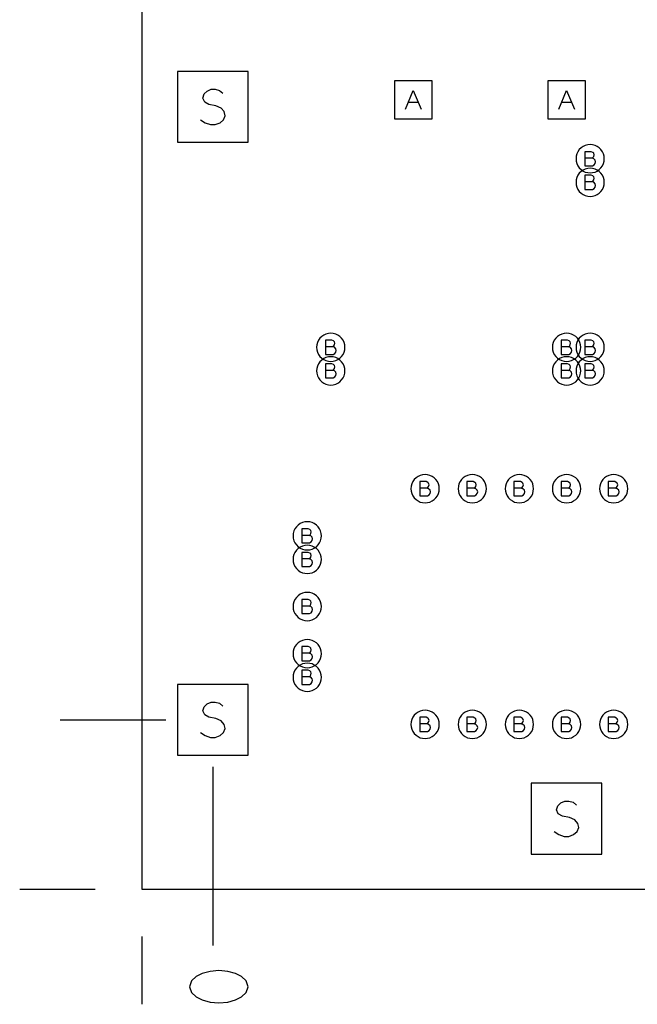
# Model space of a CAD drawing. Extents: x 280 to 610, y 250 to 460.
# Tile 3 of 53: x 320 to 333, y 294 to 315. Entities that reach past the tile are written whole.
import ezdxf

# ---------------------------------------------------------------- set-up
doc = ezdxf.new("R2010")
doc.units = 0
doc.layers.add('RVP8-IFD_G_fab_art', color=2, linetype='CONTINUOUS')

msp = doc.modelspace()

# ---------------------------------------------------------------- linework, layer by layer
at = {"layer": 'RVP8-IFD_G_fab_art'}
for points in [[(322.3, 296.6), (322.3, 336.6), (412.3, 336.6), (412.3, 296.6), (322.3, 296.6)], [(323.05, 312.45), (324.55, 312.45), (324.55, 313.95), (323.05, 313.95), (323.05, 312.45)], [(327.65, 312.95), (328.45, 312.95), (328.45, 313.75), (327.65, 313.75), (327.65, 312.95)], [(330.9, 312.95), (331.7, 312.95), (331.7, 313.75), (330.9, 313.75), (330.9, 312.95)], [(332.1, 312.1), (332.095, 312.152), (332.082, 312.203), (332.06, 312.25), (332.03, 312.293), (331.993, 312.33), (331.95, 312.36), (331.903, 312.382), (331.852, 312.395), (331.8, 312.4), (331.748, 312.395), (331.697, 312.382), (331.65, 312.36), (331.607, 312.33), (331.57, 312.293), (331.54, 312.25), (331.518, 312.203), (331.505, 312.152), (331.5, 312.1), (331.505, 312.048), (331.518, 311.997), (331.54, 311.95), (331.57, 311.907), (331.607, 311.87), (331.65, 311.84), (331.697, 311.818), (331.748, 311.805), (331.8, 311.8), (331.852, 311.805), (331.903, 311.818), (331.95, 311.84), (331.993, 311.87), (332.03, 311.907), (332.06, 311.95), (332.082, 311.997), (332.095, 312.048), (332.1, 312.1)], [(332.1, 311.6), (332.095, 311.652), (332.082, 311.703), (332.06, 311.75), (332.03, 311.793), (331.993, 311.83), (331.95, 311.86), (331.903, 311.882), (331.852, 311.895), (331.8, 311.9), (331.748, 311.895), (331.697, 311.882), (331.65, 311.86), (331.607, 311.83), (331.57, 311.793), (331.54, 311.75), (331.518, 311.703), (331.505, 311.652), (331.5, 311.6), (331.505, 311.548), (331.518, 311.497), (331.54, 311.45), (331.57, 311.407), (331.607, 311.37), (331.65, 311.34), (331.697, 311.318), (331.748, 311.305), (331.8, 311.3), (331.852, 311.305), (331.903, 311.318), (331.95, 311.34), (331.993, 311.37), (332.03, 311.407), (332.06, 311.45), (332.082, 311.497), (332.095, 311.548), (332.1, 311.6)], [(326.6, 308.1), (326.595, 308.152), (326.582, 308.203), (326.56, 308.25), (326.53, 308.293), (326.493, 308.33), (326.45, 308.36), (326.403, 308.382), (326.352, 308.395), (326.3, 308.4), (326.248, 308.395), (326.197, 308.382), (326.15, 308.36), (326.107, 308.33), (326.07, 308.293), (326.04, 308.25), (326.018, 308.203), (326.005, 308.152), (326, 308.1), (326.005, 308.048), (326.018, 307.997), (326.04, 307.95), (326.07, 307.907), (326.107, 307.87), (326.15, 307.84), (326.197, 307.818), (326.248, 307.805), (326.3, 307.8), (326.352, 307.805), (326.403, 307.818), (326.45, 307.84), (326.493, 307.87), (326.53, 307.907), (326.56, 307.95), (326.582, 307.997), (326.595, 308.048), (326.6, 308.1)], [(331.6, 308.1), (331.595, 308.152), (331.582, 308.203), (331.56, 308.25), (331.53, 308.293), (331.493, 308.33), (331.45, 308.36), (331.403, 308.382), (331.352, 308.395), (331.3, 308.4), (331.248, 308.395), (331.197, 308.382), (331.15, 308.36), (331.107, 308.33), (331.07, 308.293), (331.04, 308.25), (331.018, 308.203), (331.005, 308.152), (331, 308.1), (331.005, 308.048), (331.018, 307.997), (331.04, 307.95), (331.07, 307.907), (331.107, 307.87), (331.15, 307.84), (331.197, 307.818), (331.248, 307.805), (331.3, 307.8), (331.352, 307.805), (331.403, 307.818), (331.45, 307.84), (331.493, 307.87), (331.53, 307.907), (331.56, 307.95), (331.582, 307.997), (331.595, 308.048), (331.6, 308.1)], [(332.1, 308.1), (332.095, 308.152), (332.082, 308.203), (332.06, 308.25), (332.03, 308.293), (331.993, 308.33), (331.95, 308.36), (331.903, 308.382), (331.852, 308.395), (331.8, 308.4), (331.748, 308.395), (331.697, 308.382), (331.65, 308.36), (331.607, 308.33), (331.57, 308.293), (331.54, 308.25), (331.518, 308.203), (331.505, 308.152), (331.5, 308.1), (331.505, 308.048), (331.518, 307.997), (331.54, 307.95), (331.57, 307.907), (331.607, 307.87), (331.65, 307.84), (331.697, 307.818), (331.748, 307.805), (331.8, 307.8), (331.852, 307.805), (331.903, 307.818), (331.95, 307.84), (331.993, 307.87), (332.03, 307.907), (332.06, 307.95), (332.082, 307.997), (332.095, 308.048), (332.1, 308.1)], [(326.6, 307.6), (326.595, 307.652), (326.582, 307.703), (326.56, 307.75), (326.53, 307.793), (326.493, 307.83), (326.45, 307.86), (326.403, 307.882), (326.352, 307.895), (326.3, 307.9), (326.248, 307.895), (326.197, 307.882), (326.15, 307.86), (326.107, 307.83), (326.07, 307.793), (326.04, 307.75), (326.018, 307.703), (326.005, 307.652), (326, 307.6), (326.005, 307.548), (326.018, 307.497), (326.04, 307.45), (326.07, 307.407), (326.107, 307.37), (326.15, 307.34), (326.197, 307.318), (326.248, 307.305), (326.3, 307.3), (326.352, 307.305), (326.403, 307.318), (326.45, 307.34), (326.493, 307.37), (326.53, 307.407), (326.56, 307.45), (326.582, 307.497), (326.595, 307.548), (326.6, 307.6)], [(331.6, 307.6), (331.595, 307.652), (331.582, 307.703), (331.56, 307.75), (331.53, 307.793), (331.493, 307.83), (331.45, 307.86), (331.403, 307.882), (331.352, 307.895), (331.3, 307.9), (331.248, 307.895), (331.197, 307.882), (331.15, 307.86), (331.107, 307.83), (331.07, 307.793), (331.04, 307.75), (331.018, 307.703), (331.005, 307.652), (331, 307.6), (331.005, 307.548), (331.018, 307.497), (331.04, 307.45), (331.07, 307.407), (331.107, 307.37), (331.15, 307.34), (331.197, 307.318), (331.248, 307.305), (331.3, 307.3), (331.352, 307.305), (331.403, 307.318), (331.45, 307.34), (331.493, 307.37), (331.53, 307.407), (331.56, 307.45), (331.582, 307.497), (331.595, 307.548), (331.6, 307.6)], [(332.1, 307.6), (332.095, 307.652), (332.082, 307.703), (332.06, 307.75), (332.03, 307.793), (331.993, 307.83), (331.95, 307.86), (331.903, 307.882), (331.852, 307.895), (331.8, 307.9), (331.748, 307.895), (331.697, 307.882), (331.65, 307.86), (331.607, 307.83), (331.57, 307.793), (331.54, 307.75), (331.518, 307.703), (331.505, 307.652), (331.5, 307.6), (331.505, 307.548), (331.518, 307.497), (331.54, 307.45), (331.57, 307.407), (331.607, 307.37), (331.65, 307.34), (331.697, 307.318), (331.748, 307.305), (331.8, 307.3), (331.852, 307.305), (331.903, 307.318), (331.95, 307.34), (331.993, 307.37), (332.03, 307.407), (332.06, 307.45), (332.082, 307.497), (332.095, 307.548), (332.1, 307.6)], [(328.6, 305.1), (328.595, 305.152), (328.582, 305.203), (328.56, 305.25), (328.53, 305.293), (328.493, 305.33), (328.45, 305.36), (328.403, 305.382), (328.352, 305.395), (328.3, 305.4), (328.248, 305.395), (328.197, 305.382), (328.15, 305.36), (328.107, 305.33), (328.07, 305.293), (328.04, 305.25), (328.018, 305.203), (328.005, 305.152), (328, 305.1), (328.005, 305.048), (328.018, 304.997), (328.04, 304.95), (328.07, 304.907), (328.107, 304.87), (328.15, 304.84), (328.197, 304.818), (328.248, 304.805), (328.3, 304.8), (328.352, 304.805), (328.403, 304.818), (328.45, 304.84), (328.493, 304.87), (328.53, 304.907), (328.56, 304.95), (328.582, 304.997), (328.595, 305.048), (328.6, 305.1)], [(329.6, 305.1), (329.595, 305.152), (329.582, 305.203), (329.56, 305.25), (329.53, 305.293), (329.493, 305.33), (329.45, 305.36), (329.403, 305.382), (329.352, 305.395), (329.3, 305.4), (329.248, 305.395), (329.197, 305.382), (329.15, 305.36), (329.107, 305.33), (329.07, 305.293), (329.04, 305.25), (329.018, 305.203), (329.005, 305.152), (329, 305.1), (329.005, 305.048), (329.018, 304.997), (329.04, 304.95), (329.07, 304.907), (329.107, 304.87), (329.15, 304.84), (329.197, 304.818), (329.248, 304.805), (329.3, 304.8), (329.352, 304.805), (329.403, 304.818), (329.45, 304.84), (329.493, 304.87), (329.53, 304.907), (329.56, 304.95), (329.582, 304.997), (329.595, 305.048), (329.6, 305.1)], [(330.6, 305.1), (330.595, 305.152), (330.582, 305.203), (330.56, 305.25), (330.53, 305.293), (330.493, 305.33), (330.45, 305.36), (330.403, 305.382), (330.352, 305.395), (330.3, 305.4), (330.248, 305.395), (330.197, 305.382), (330.15, 305.36), (330.107, 305.33), (330.07, 305.293), (330.04, 305.25), (330.018, 305.203), (330.005, 305.152), (330, 305.1), (330.005, 305.048), (330.018, 304.997), (330.04, 304.95), (330.07, 304.907), (330.107, 304.87), (330.15, 304.84), (330.197, 304.818), (330.248, 304.805), (330.3, 304.8), (330.352, 304.805), (330.403, 304.818), (330.45, 304.84), (330.493, 304.87), (330.53, 304.907), (330.56, 304.95), (330.582, 304.997), (330.595, 305.048), (330.6, 305.1)], [(331.6, 305.1), (331.595, 305.152), (331.582, 305.203), (331.56, 305.25), (331.53, 305.293), (331.493, 305.33), (331.45, 305.36), (331.403, 305.382), (331.352, 305.395), (331.3, 305.4), (331.248, 305.395), (331.197, 305.382), (331.15, 305.36), (331.107, 305.33), (331.07, 305.293), (331.04, 305.25), (331.018, 305.203), (331.005, 305.152), (331, 305.1), (331.005, 305.048), (331.018, 304.997), (331.04, 304.95), (331.07, 304.907), (331.107, 304.87), (331.15, 304.84), (331.197, 304.818), (331.248, 304.805), (331.3, 304.8), (331.352, 304.805), (331.403, 304.818), (331.45, 304.84), (331.493, 304.87), (331.53, 304.907), (331.56, 304.95), (331.582, 304.997), (331.595, 305.048), (331.6, 305.1)], [(332.6, 305.1), (332.595, 305.152), (332.582, 305.203), (332.56, 305.25), (332.53, 305.293), (332.493, 305.33), (332.45, 305.36), (332.403, 305.382), (332.352, 305.395), (332.3, 305.4), (332.248, 305.395), (332.197, 305.382), (332.15, 305.36), (332.107, 305.33), (332.07, 305.293), (332.04, 305.25), (332.018, 305.203), (332.005, 305.152), (332, 305.1), (332.005, 305.048), (332.018, 304.997), (332.04, 304.95), (332.07, 304.907), (332.107, 304.87), (332.15, 304.84), (332.197, 304.818), (332.248, 304.805), (332.3, 304.8), (332.352, 304.805), (332.403, 304.818), (332.45, 304.84), (332.493, 304.87), (332.53, 304.907), (332.56, 304.95), (332.582, 304.997), (332.595, 305.048), (332.6, 305.1)], [(326.1, 304.1), (326.095, 304.152), (326.082, 304.203), (326.06, 304.25), (326.03, 304.293), (325.993, 304.33), (325.95, 304.36), (325.903, 304.382), (325.852, 304.395), (325.8, 304.4), (325.748, 304.395), (325.697, 304.382), (325.65, 304.36), (325.607, 304.33), (325.57, 304.293), (325.54, 304.25), (325.518, 304.203), (325.505, 304.152), (325.5, 304.1), (325.505, 304.048), (325.518, 303.997), (325.54, 303.95), (325.57, 303.907), (325.607, 303.87), (325.65, 303.84), (325.697, 303.818), (325.748, 303.805), (325.8, 303.8), (325.852, 303.805), (325.903, 303.818), (325.95, 303.84), (325.993, 303.87), (326.03, 303.907), (326.06, 303.95), (326.082, 303.997), (326.095, 304.048), (326.1, 304.1)], [(326.1, 303.6), (326.095, 303.652), (326.082, 303.703), (326.06, 303.75), (326.03, 303.793), (325.993, 303.83), (325.95, 303.86), (325.903, 303.882), (325.852, 303.895), (325.8, 303.9), (325.748, 303.895), (325.697, 303.882), (325.65, 303.86), (325.607, 303.83), (325.57, 303.793), (325.54, 303.75), (325.518, 303.703), (325.505, 303.652), (325.5, 303.6), (325.505, 303.548), (325.518, 303.497), (325.54, 303.45), (325.57, 303.407), (325.607, 303.37), (325.65, 303.34), (325.697, 303.318), (325.748, 303.305), (325.8, 303.3), (325.852, 303.305), (325.903, 303.318), (325.95, 303.34), (325.993, 303.37), (326.03, 303.407), (326.06, 303.45), (326.082, 303.497), (326.095, 303.548), (326.1, 303.6)], [(326.1, 302.6), (326.095, 302.652), (326.082, 302.703), (326.06, 302.75), (326.03, 302.793), (325.993, 302.83), (325.95, 302.86), (325.903, 302.882), (325.852, 302.895), (325.8, 302.9), (325.748, 302.895), (325.697, 302.882), (325.65, 302.86), (325.607, 302.83), (325.57, 302.793), (325.54, 302.75), (325.518, 302.703), (325.505, 302.652), (325.5, 302.6), (325.505, 302.548), (325.518, 302.497), (325.54, 302.45), (325.57, 302.407), (325.607, 302.37), (325.65, 302.34), (325.697, 302.318), (325.748, 302.305), (325.8, 302.3), (325.852, 302.305), (325.903, 302.318), (325.95, 302.34), (325.993, 302.37), (326.03, 302.407), (326.06, 302.45), (326.082, 302.497), (326.095, 302.548), (326.1, 302.6)], [(326.1, 301.6), (326.095, 301.652), (326.082, 301.703), (326.06, 301.75), (326.03, 301.793), (325.993, 301.83), (325.95, 301.86), (325.903, 301.882), (325.852, 301.895), (325.8, 301.9), (325.748, 301.895), (325.697, 301.882), (325.65, 301.86), (325.607, 301.83), (325.57, 301.793), (325.54, 301.75), (325.518, 301.703), (325.505, 301.652), (325.5, 301.6), (325.505, 301.548), (325.518, 301.497), (325.54, 301.45), (325.57, 301.407), (325.607, 301.37), (325.65, 301.34), (325.697, 301.318), (325.748, 301.305), (325.8, 301.3), (325.852, 301.305), (325.903, 301.318), (325.95, 301.34), (325.993, 301.37), (326.03, 301.407), (326.06, 301.45), (326.082, 301.497), (326.095, 301.548), (326.1, 301.6)], [(326.1, 301.1), (326.095, 301.152), (326.082, 301.203), (326.06, 301.25), (326.03, 301.293), (325.993, 301.33), (325.95, 301.36), (325.903, 301.382), (325.852, 301.395), (325.8, 301.4), (325.748, 301.395), (325.697, 301.382), (325.65, 301.36), (325.607, 301.33), (325.57, 301.293), (325.54, 301.25), (325.518, 301.203), (325.505, 301.152), (325.5, 301.1), (325.505, 301.048), (325.518, 300.997), (325.54, 300.95), (325.57, 300.907), (325.607, 300.87), (325.65, 300.84), (325.697, 300.818), (325.748, 300.805), (325.8, 300.8), (325.852, 300.805), (325.903, 300.818), (325.95, 300.84), (325.993, 300.87), (326.03, 300.907), (326.06, 300.95), (326.082, 300.997), (326.095, 301.048), (326.1, 301.1)], [(323.05, 299.45), (324.55, 299.45), (324.55, 300.95), (323.05, 300.95), (323.05, 299.45)], [(328.6, 300.1), (328.595, 300.152), (328.582, 300.203), (328.56, 300.25), (328.53, 300.293), (328.493, 300.33), (328.45, 300.36), (328.403, 300.382), (328.352, 300.395), (328.3, 300.4), (328.248, 300.395), (328.197, 300.382), (328.15, 300.36), (328.107, 300.33), (328.07, 300.293), (328.04, 300.25), (328.018, 300.203), (328.005, 300.152), (328, 300.1), (328.005, 300.048), (328.018, 299.997), (328.04, 299.95), (328.07, 299.907), (328.107, 299.87), (328.15, 299.84), (328.197, 299.818), (328.248, 299.805), (328.3, 299.8), (328.352, 299.805), (328.403, 299.818), (328.45, 299.84), (328.493, 299.87), (328.53, 299.907), (328.56, 299.95), (328.582, 299.997), (328.595, 300.048), (328.6, 300.1)], [(329.6, 300.1), (329.595, 300.152), (329.582, 300.203), (329.56, 300.25), (329.53, 300.293), (329.493, 300.33), (329.45, 300.36), (329.403, 300.382), (329.352, 300.395), (329.3, 300.4), (329.248, 300.395), (329.197, 300.382), (329.15, 300.36), (329.107, 300.33), (329.07, 300.293), (329.04, 300.25), (329.018, 300.203), (329.005, 300.152), (329, 300.1), (329.005, 300.048), (329.018, 299.997), (329.04, 299.95), (329.07, 299.907), (329.107, 299.87), (329.15, 299.84), (329.197, 299.818), (329.248, 299.805), (329.3, 299.8), (329.352, 299.805), (329.403, 299.818), (329.45, 299.84), (329.493, 299.87), (329.53, 299.907), (329.56, 299.95), (329.582, 299.997), (329.595, 300.048), (329.6, 300.1)], [(330.6, 300.1), (330.595, 300.152), (330.582, 300.203), (330.56, 300.25), (330.53, 300.293), (330.493, 300.33), (330.45, 300.36), (330.403, 300.382), (330.352, 300.395), (330.3, 300.4), (330.248, 300.395), (330.197, 300.382), (330.15, 300.36), (330.107, 300.33), (330.07, 300.293), (330.04, 300.25), (330.018, 300.203), (330.005, 300.152), (330, 300.1), (330.005, 300.048), (330.018, 299.997), (330.04, 299.95), (330.07, 299.907), (330.107, 299.87), (330.15, 299.84), (330.197, 299.818), (330.248, 299.805), (330.3, 299.8), (330.352, 299.805), (330.403, 299.818), (330.45, 299.84), (330.493, 299.87), (330.53, 299.907), (330.56, 299.95), (330.582, 299.997), (330.595, 300.048), (330.6, 300.1)], [(331.6, 300.1), (331.595, 300.152), (331.582, 300.203), (331.56, 300.25), (331.53, 300.293), (331.493, 300.33), (331.45, 300.36), (331.403, 300.382), (331.352, 300.395), (331.3, 300.4), (331.248, 300.395), (331.197, 300.382), (331.15, 300.36), (331.107, 300.33), (331.07, 300.293), (331.04, 300.25), (331.018, 300.203), (331.005, 300.152), (331, 300.1), (331.005, 300.048), (331.018, 299.997), (331.04, 299.95), (331.07, 299.907), (331.107, 299.87), (331.15, 299.84), (331.197, 299.818), (331.248, 299.805), (331.3, 299.8), (331.352, 299.805), (331.403, 299.818), (331.45, 299.84), (331.493, 299.87), (331.53, 299.907), (331.56, 299.95), (331.582, 299.997), (331.595, 300.048), (331.6, 300.1)], [(332.6, 300.1), (332.595, 300.152), (332.582, 300.203), (332.56, 300.25), (332.53, 300.293), (332.493, 300.33), (332.45, 300.36), (332.403, 300.382), (332.352, 300.395), (332.3, 300.4), (332.248, 300.395), (332.197, 300.382), (332.15, 300.36), (332.107, 300.33), (332.07, 300.293), (332.04, 300.25), (332.018, 300.203), (332.005, 300.152), (332, 300.1), (332.005, 300.048), (332.018, 299.997), (332.04, 299.95), (332.07, 299.907), (332.107, 299.87), (332.15, 299.84), (332.197, 299.818), (332.248, 299.805), (332.3, 299.8), (332.352, 299.805), (332.403, 299.818), (332.45, 299.84), (332.493, 299.87), (332.53, 299.907), (332.56, 299.95), (332.582, 299.997), (332.595, 300.048), (332.6, 300.1)], [(330.55, 297.35), (332.05, 297.35), (332.05, 298.85), (330.55, 298.85), (330.55, 297.35)], [(323.3, 294.535), (323.342, 294.411), (323.446, 294.318), (323.571, 294.256), (323.738, 294.21), (323.925, 294.194), (324.113, 294.21), (324.279, 294.256), (324.404, 294.318), (324.508, 294.411), (324.55, 294.535), (324.508, 294.659), (324.404, 294.752), (324.279, 294.814), (324.113, 294.86), (323.925, 294.876), (323.738, 294.86), (323.571, 294.814), (323.446, 294.752), (323.342, 294.659), (323.3, 294.535), (323.3, 294.535)]]:
    msp.add_lwpolyline(points, close=True, dxfattribs=at)
for points in [[(323.538, 312.925), (323.638, 312.862), (323.75, 312.825), (323.85, 312.825), (323.95, 312.862), (324.025, 312.925), (324.062, 313.013), (324.038, 313.1), (323.975, 313.175), (323.863, 313.225), (323.713, 313.25), (323.625, 313.3), (323.587, 313.387), (323.613, 313.475), (323.675, 313.537), (323.762, 313.575), (323.85, 313.575), (323.938, 313.55), (324.013, 313.488)], [(327.883, 313.15), (328.05, 313.55), (328.217, 313.15)], [(331.133, 313.15), (331.3, 313.55), (331.467, 313.15)], [(328.157, 313.29), (327.943, 313.29)], [(331.407, 313.29), (331.193, 313.29)], [(331.84, 312.11), (331.86, 312.125), (331.875, 312.15), (331.885, 312.185), (331.875, 312.215), (331.855, 312.235), (331.82, 312.25), (331.685, 312.25), (331.685, 311.95), (331.85, 311.95), (331.885, 311.97), (331.905, 312), (331.915, 312.035), (331.905, 312.07), (331.875, 312.1), (331.84, 312.11), (331.685, 312.11)], [(331.84, 311.61), (331.86, 311.625), (331.875, 311.65), (331.885, 311.685), (331.875, 311.715), (331.855, 311.735), (331.82, 311.75), (331.685, 311.75), (331.685, 311.45), (331.85, 311.45), (331.885, 311.47), (331.905, 311.5), (331.915, 311.535), (331.905, 311.57), (331.875, 311.6), (331.84, 311.61), (331.685, 311.61)], [(326.34, 308.11), (326.36, 308.125), (326.375, 308.15), (326.385, 308.185), (326.375, 308.215), (326.355, 308.235), (326.32, 308.25), (326.185, 308.25), (326.185, 307.95), (326.35, 307.95), (326.385, 307.97), (326.405, 308), (326.415, 308.035), (326.405, 308.07), (326.375, 308.1), (326.34, 308.11), (326.185, 308.11)], [(331.34, 308.11), (331.36, 308.125), (331.375, 308.15), (331.385, 308.185), (331.375, 308.215), (331.355, 308.235), (331.32, 308.25), (331.185, 308.25), (331.185, 307.95), (331.35, 307.95), (331.385, 307.97), (331.405, 308), (331.415, 308.035), (331.405, 308.07), (331.375, 308.1), (331.34, 308.11), (331.185, 308.11)], [(331.84, 308.11), (331.86, 308.125), (331.875, 308.15), (331.885, 308.185), (331.875, 308.215), (331.855, 308.235), (331.82, 308.25), (331.685, 308.25), (331.685, 307.95), (331.85, 307.95), (331.885, 307.97), (331.905, 308), (331.915, 308.035), (331.905, 308.07), (331.875, 308.1), (331.84, 308.11), (331.685, 308.11)], [(326.34, 307.61), (326.36, 307.625), (326.375, 307.65), (326.385, 307.685), (326.375, 307.715), (326.355, 307.735), (326.32, 307.75), (326.185, 307.75), (326.185, 307.45), (326.35, 307.45), (326.385, 307.47), (326.405, 307.5), (326.415, 307.535), (326.405, 307.57), (326.375, 307.6), (326.34, 307.61), (326.185, 307.61)], [(331.34, 307.61), (331.36, 307.625), (331.375, 307.65), (331.385, 307.685), (331.375, 307.715), (331.355, 307.735), (331.32, 307.75), (331.185, 307.75), (331.185, 307.45), (331.35, 307.45), (331.385, 307.47), (331.405, 307.5), (331.415, 307.535), (331.405, 307.57), (331.375, 307.6), (331.34, 307.61), (331.185, 307.61)], [(331.84, 307.61), (331.86, 307.625), (331.875, 307.65), (331.885, 307.685), (331.875, 307.715), (331.855, 307.735), (331.82, 307.75), (331.685, 307.75), (331.685, 307.45), (331.85, 307.45), (331.885, 307.47), (331.905, 307.5), (331.915, 307.535), (331.905, 307.57), (331.875, 307.6), (331.84, 307.61), (331.685, 307.61)], [(328.34, 305.11), (328.36, 305.125), (328.375, 305.15), (328.385, 305.185), (328.375, 305.215), (328.355, 305.235), (328.32, 305.25), (328.185, 305.25), (328.185, 304.95), (328.35, 304.95), (328.385, 304.97), (328.405, 305), (328.415, 305.035), (328.405, 305.07), (328.375, 305.1), (328.34, 305.11), (328.185, 305.11)], [(329.34, 305.11), (329.36, 305.125), (329.375, 305.15), (329.385, 305.185), (329.375, 305.215), (329.355, 305.235), (329.32, 305.25), (329.185, 305.25), (329.185, 304.95), (329.35, 304.95), (329.385, 304.97), (329.405, 305), (329.415, 305.035), (329.405, 305.07), (329.375, 305.1), (329.34, 305.11), (329.185, 305.11)], [(330.34, 305.11), (330.36, 305.125), (330.375, 305.15), (330.385, 305.185), (330.375, 305.215), (330.355, 305.235), (330.32, 305.25), (330.185, 305.25), (330.185, 304.95), (330.35, 304.95), (330.385, 304.97), (330.405, 305), (330.415, 305.035), (330.405, 305.07), (330.375, 305.1), (330.34, 305.11), (330.185, 305.11)], [(331.34, 305.11), (331.36, 305.125), (331.375, 305.15), (331.385, 305.185), (331.375, 305.215), (331.355, 305.235), (331.32, 305.25), (331.185, 305.25), (331.185, 304.95), (331.35, 304.95), (331.385, 304.97), (331.405, 305), (331.415, 305.035), (331.405, 305.07), (331.375, 305.1), (331.34, 305.11), (331.185, 305.11)], [(332.34, 305.11), (332.36, 305.125), (332.375, 305.15), (332.385, 305.185), (332.375, 305.215), (332.355, 305.235), (332.32, 305.25), (332.185, 305.25), (332.185, 304.95), (332.35, 304.95), (332.385, 304.97), (332.405, 305), (332.415, 305.035), (332.405, 305.07), (332.375, 305.1), (332.34, 305.11), (332.185, 305.11)], [(325.84, 304.11), (325.86, 304.125), (325.875, 304.15), (325.885, 304.185), (325.875, 304.215), (325.855, 304.235), (325.82, 304.25), (325.685, 304.25), (325.685, 303.95), (325.85, 303.95), (325.885, 303.97), (325.905, 304), (325.915, 304.035), (325.905, 304.07), (325.875, 304.1), (325.84, 304.11), (325.685, 304.11)], [(325.84, 303.61), (325.86, 303.625), (325.875, 303.65), (325.885, 303.685), (325.875, 303.715), (325.855, 303.735), (325.82, 303.75), (325.685, 303.75), (325.685, 303.45), (325.85, 303.45), (325.885, 303.47), (325.905, 303.5), (325.915, 303.535), (325.905, 303.57), (325.875, 303.6), (325.84, 303.61), (325.685, 303.61)], [(325.84, 302.61), (325.86, 302.625), (325.875, 302.65), (325.885, 302.685), (325.875, 302.715), (325.855, 302.735), (325.82, 302.75), (325.685, 302.75), (325.685, 302.45), (325.85, 302.45), (325.885, 302.47), (325.905, 302.5), (325.915, 302.535), (325.905, 302.57), (325.875, 302.6), (325.84, 302.61), (325.685, 302.61)], [(325.84, 301.61), (325.86, 301.625), (325.875, 301.65), (325.885, 301.685), (325.875, 301.715), (325.855, 301.735), (325.82, 301.75), (325.685, 301.75), (325.685, 301.45), (325.85, 301.45), (325.885, 301.47), (325.905, 301.5), (325.915, 301.535), (325.905, 301.57), (325.875, 301.6), (325.84, 301.61), (325.685, 301.61)], [(325.84, 301.11), (325.86, 301.125), (325.875, 301.15), (325.885, 301.185), (325.875, 301.215), (325.855, 301.235), (325.82, 301.25), (325.685, 301.25), (325.685, 300.95), (325.85, 300.95), (325.885, 300.97), (325.905, 301), (325.915, 301.035), (325.905, 301.07), (325.875, 301.1), (325.84, 301.11), (325.685, 301.11)], [(323.538, 299.925), (323.638, 299.862), (323.75, 299.825), (323.85, 299.825), (323.95, 299.862), (324.025, 299.925), (324.062, 300.013), (324.038, 300.1), (323.975, 300.175), (323.863, 300.225), (323.713, 300.25), (323.625, 300.3), (323.587, 300.387), (323.613, 300.475), (323.675, 300.537), (323.762, 300.575), (323.85, 300.575), (323.938, 300.55), (324.013, 300.488)], [(320.562, 300.2), (322.8, 300.2)], [(328.34, 300.11), (328.36, 300.125), (328.375, 300.15), (328.385, 300.185), (328.375, 300.215), (328.355, 300.235), (328.32, 300.25), (328.185, 300.25), (328.185, 299.95), (328.35, 299.95), (328.385, 299.97), (328.405, 300), (328.415, 300.035), (328.405, 300.07), (328.375, 300.1), (328.34, 300.11), (328.185, 300.11)], [(329.34, 300.11), (329.36, 300.125), (329.375, 300.15), (329.385, 300.185), (329.375, 300.215), (329.355, 300.235), (329.32, 300.25), (329.185, 300.25), (329.185, 299.95), (329.35, 299.95), (329.385, 299.97), (329.405, 300), (329.415, 300.035), (329.405, 300.07), (329.375, 300.1), (329.34, 300.11), (329.185, 300.11)], [(330.34, 300.11), (330.36, 300.125), (330.375, 300.15), (330.385, 300.185), (330.375, 300.215), (330.355, 300.235), (330.32, 300.25), (330.185, 300.25), (330.185, 299.95), (330.35, 299.95), (330.385, 299.97), (330.405, 300), (330.415, 300.035), (330.405, 300.07), (330.375, 300.1), (330.34, 300.11), (330.185, 300.11)], [(331.34, 300.11), (331.36, 300.125), (331.375, 300.15), (331.385, 300.185), (331.375, 300.215), (331.355, 300.235), (331.32, 300.25), (331.185, 300.25), (331.185, 299.95), (331.35, 299.95), (331.385, 299.97), (331.405, 300), (331.415, 300.035), (331.405, 300.07), (331.375, 300.1), (331.34, 300.11), (331.185, 300.11)], [(332.34, 300.11), (332.36, 300.125), (332.375, 300.15), (332.385, 300.185), (332.375, 300.215), (332.355, 300.235), (332.32, 300.25), (332.185, 300.25), (332.185, 299.95), (332.35, 299.95), (332.385, 299.97), (332.405, 300), (332.415, 300.035), (332.405, 300.07), (332.375, 300.1), (332.34, 300.11), (332.185, 300.11)], [(323.8, 299.2), (323.8, 295.412)], [(331.038, 297.825), (331.138, 297.762), (331.25, 297.725), (331.35, 297.725), (331.45, 297.762), (331.525, 297.825), (331.562, 297.913), (331.538, 298), (331.475, 298.075), (331.363, 298.125), (331.213, 298.15), (331.125, 298.2), (331.087, 298.287), (331.113, 298.375), (331.175, 298.437), (331.262, 298.475), (331.35, 298.475), (331.438, 298.45), (331.513, 298.388)], [(321.3, 296.6), (319.702, 296.6)], [(322.3, 294.162), (322.3, 295.6)]]:
    msp.add_lwpolyline(points, dxfattribs=at)

doc.saveas('drawing.dxf')
